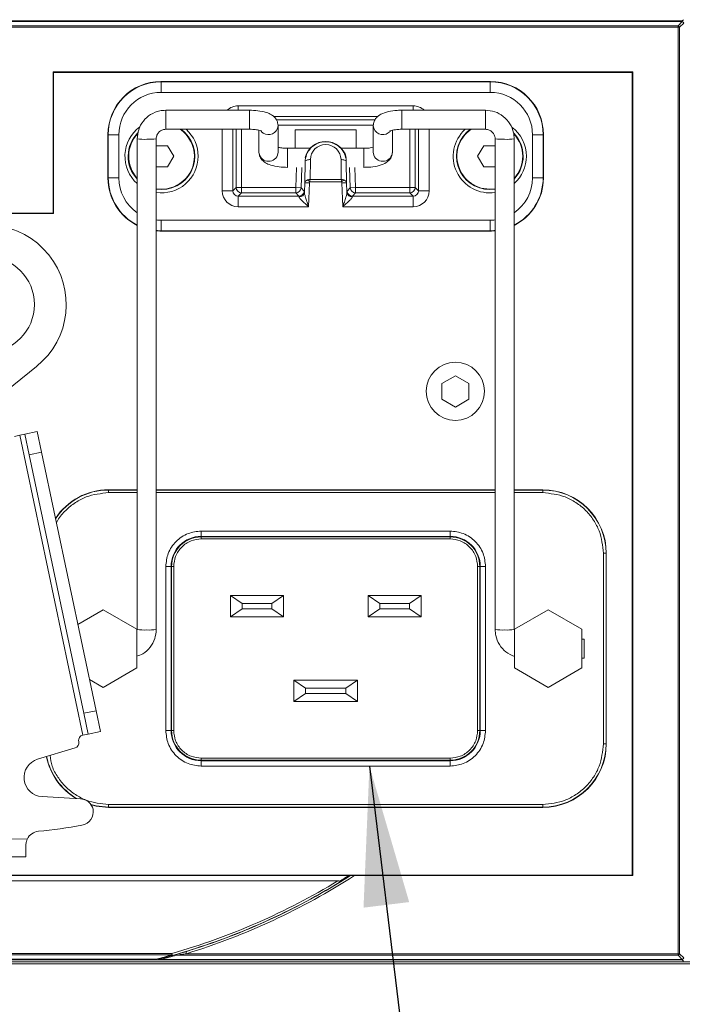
# Model space of a CAD drawing. Header units: millimetres. Extents: x 0 to 1118, y 0 to 864.
# Tile 73 of 235: x 666 to 681, y 166 to 189. Entities that reach past the tile are written whole.
import ezdxf

# ---------------------------------------------------------------- set-up
doc = ezdxf.new("R2010")
doc.units = ezdxf.units.MM
doc.dimstyles.new('SLDDIMSTYLE2', dxfattribs={"dimtxt": 0.18, "dimasz": 3.302, "dimexe": 0, "dimexo": 0.0625, "dimgap": 0, "dimtad": 0, "dimtih": 1, "dimtoh": 1, "dimdec": 0, "dimrnd": 1e-09, "dimzin": 0, "dimdsep": 46, "dimtxsty": 'Standard', "dimsah": 1, "dimcen": 0.09, "dimadec": 0, "dimazin": 0, "dimtfac": 3.302, "dimtdec": 0, "dimtofl": 0, "dimtmove": 0, "dimatfit": 3, "dimfxl": 1, "dimfrac": 2, "dimtolj": 1, "dimtzin": 0, "dimarcsym": 0})

msp = doc.modelspace()

# ---------------------------------------------------------------- linework, layer by layer
at = {"color": 9, "linetype": 'Continuous', "lineweight": 0}
for p, q in [((665.34, 189.118), (681.366, 189.118)), ((681.366, 189.103), (665.34, 189.103)), ((681.268, 189.005), (681.366, 189.103)), ((681.402, 189.068), (681.303, 188.969)), ((681.366, 189.118), (681.396, 189.148)), ((681.366, 189.103), (681.366, 189.118)), ((665.439, 189.005), (681.268, 189.005)), ((681.268, 188.969), (665.439, 188.969)), ((681.268, 188.969), (681.268, 189.005)), ((681.268, 188.969), (681.303, 188.969)), ((681.268, 167.092), (681.268, 188.969)), ((681.303, 188.969), (681.303, 167.092)), ((669.056, 187.687), (669.063, 187.68)), ((669.063, 187.68), (676.831, 187.68)), ((669.063, 187.68), (669.063, 187.431)), ((676.831, 187.68), (676.838, 187.687)), ((676.831, 187.68), (676.831, 187.431)), ((676.831, 187.431), (669.063, 187.431)), ((669.172, 186.774), (669.172, 187.009)), ((670.88, 187.113), (675.014, 187.113)), ((670.88, 187.113), (670.88, 187.009)), ((671.147, 186.774), (671.147, 187.009)), ((674.747, 186.774), (674.747, 187.009)), ((675.014, 187.113), (675.014, 187.009)), ((676.722, 186.774), (676.722, 187.009)), ((669.172, 186.559), (669.172, 186.774)), ((671.147, 186.559), (671.147, 186.774)), ((674.183, 186.864), (671.715, 186.864)), ((671.782, 186.785), (674.114, 186.785)), ((674.747, 186.559), (674.747, 186.774)), ((676.722, 186.559), (676.722, 186.774)), ((670.506, 185.105), (670.506, 186.559)), ((670.756, 186.559), (670.756, 185.105)), ((670.835, 185.184), (670.835, 186.559)), ((670.959, 186.559), (670.959, 185.184)), ((671.809, 186.576), (671.822, 186.65)), ((674.074, 186.66), (671.82, 186.66)), ((674.086, 186.576), (674.072, 186.65)), ((674.935, 185.184), (674.935, 186.559)), ((675.06, 186.559), (675.06, 185.184)), ((675.139, 185.105), (675.139, 186.559)), ((675.389, 186.559), (675.389, 185.105)), ((667.814, 186.431), (667.807, 186.438)), ((667.814, 186.431), (668.064, 186.431)), ((667.814, 185.413), (667.814, 186.431)), ((668.064, 186.431), (668.064, 185.413)), ((677.831, 185.413), (677.831, 186.431)), ((677.831, 186.431), (678.081, 186.431)), ((678.087, 186.438), (678.081, 186.431)), ((678.081, 186.431), (678.081, 185.413)), ((671.809, 185.948), (671.822, 186.021)), ((672.047, 185.876), (672.047, 186.111)), ((673.847, 185.876), (673.847, 186.111)), ((674.086, 185.948), (674.072, 186.021)), ((672.047, 185.661), (672.047, 185.876)), ((672.585, 185.844), (672.578, 185.375)), ((673.316, 185.375), (673.309, 185.844)), ((673.847, 185.661), (673.847, 185.876)), ((672.24, 185.184), (672.257, 185.661)), ((672.382, 185.661), (672.365, 185.18)), ((673.529, 185.18), (673.513, 185.661)), ((673.638, 185.661), (673.654, 185.184)), ((667.807, 185.406), (667.814, 185.413)), ((667.814, 185.413), (668.064, 185.413)), ((672.572, 185.315), (672.518, 185.363)), ((672.572, 185.315), (672.565, 185.294)), ((673.322, 185.315), (672.572, 185.315)), ((672.578, 185.375), (673.316, 185.375)), ((673.376, 185.363), (673.322, 185.315)), ((673.329, 185.294), (673.322, 185.315)), ((677.831, 185.413), (678.081, 185.413)), ((678.081, 185.413), (678.087, 185.406)), ((670.506, 185.105), (670.756, 185.105)), ((670.756, 185.105), (670.835, 185.184)), ((670.835, 185.184), (670.959, 185.184)), ((670.959, 185.059), (670.959, 185.184)), ((670.959, 185.184), (672.24, 185.184)), ((672.24, 185.184), (672.365, 185.18)), ((672.24, 185.059), (672.24, 185.184)), ((672.365, 185.18), (672.441, 185.101)), ((672.453, 185.297), (672.565, 185.294)), ((672.565, 185.294), (672.545, 184.731)), ((673.329, 185.294), (673.442, 185.297)), ((673.349, 184.731), (673.329, 185.294)), ((673.453, 185.101), (673.529, 185.18)), ((673.529, 185.18), (673.654, 185.184)), ((673.654, 185.184), (673.654, 185.059)), ((673.654, 185.184), (674.935, 185.184)), ((674.935, 185.184), (674.935, 185.059)), ((674.935, 185.184), (675.06, 185.184)), ((675.06, 185.184), (675.139, 185.105)), ((675.389, 185.105), (675.139, 185.105)), ((670.959, 185.059), (670.88, 184.98)), ((670.88, 184.731), (670.88, 184.98)), ((670.88, 184.98), (672.316, 184.98)), ((672.24, 185.059), (670.959, 185.059)), ((672.316, 184.98), (672.24, 185.059)), ((673.654, 185.059), (673.578, 184.98)), ((673.578, 184.98), (675.014, 184.98)), ((674.935, 185.059), (673.654, 185.059)), ((675.014, 184.98), (674.935, 185.059)), ((675.014, 184.731), (675.014, 184.98)), ((672.545, 184.731), (670.88, 184.731)), ((675.014, 184.731), (673.349, 184.731)), ((669.063, 184.413), (676.831, 184.413)), ((669.063, 184.413), (669.063, 184.164)), ((676.831, 184.413), (676.831, 184.164)), ((669.063, 184.164), (669.056, 184.157)), ((676.831, 184.164), (669.063, 184.164)), ((676.838, 184.157), (676.831, 184.164)), ((665.725, 179.334), (667.215, 172.253)), ((667.822, 178.047), (667.822, 178.041)), ((668.497, 178.041), (667.822, 178.041)), ((667.822, 178.041), (667.822, 177.979)), ((667.822, 177.979), (668.497, 177.979)), ((676.947, 178.041), (668.947, 178.041)), ((668.947, 177.979), (676.947, 177.979)), ((678.072, 178.041), (677.397, 178.041)), ((677.397, 177.979), (678.072, 177.979)), ((678.072, 178.047), (678.072, 178.041)), ((678.072, 178.041), (678.072, 177.979)), ((675.885, 177.072), (670.01, 177.072)), ((670.01, 176.947), (670.01, 177.072)), ((670.01, 176.947), (675.885, 176.947)), ((670.01, 176.947), (670.01, 176.935)), ((675.885, 176.947), (675.885, 177.072)), ((675.885, 176.935), (675.885, 176.947)), ((670.01, 176.935), (675.885, 176.935)), ((670.01, 176.935), (670.01, 176.885)), ((675.885, 176.885), (670.01, 176.885)), ((675.885, 176.935), (675.885, 176.885)), ((679.504, 176.547), (679.504, 172.047)), ((679.566, 176.547), (679.504, 176.547)), ((679.566, 172.047), (679.566, 176.547)), ((679.572, 176.547), (679.566, 176.547)), ((669.172, 176.235), (669.172, 172.36)), ((669.172, 176.235), (669.297, 176.235)), ((669.297, 172.36), (669.297, 176.235)), ((669.309, 176.235), (669.297, 176.235)), ((669.309, 172.36), (669.309, 176.235)), ((669.359, 176.235), (669.309, 176.235)), ((669.359, 176.235), (669.359, 172.36)), ((676.585, 176.235), (676.535, 176.235)), ((676.535, 172.36), (676.535, 176.235)), ((676.597, 176.235), (676.585, 176.235)), ((676.585, 176.235), (676.585, 172.36)), ((676.597, 176.235), (676.597, 172.36)), ((676.597, 176.235), (676.722, 176.235)), ((676.722, 172.36), (676.722, 176.235)), ((669.297, 172.36), (669.172, 172.36)), ((669.297, 172.36), (669.309, 172.36)), ((669.309, 172.36), (669.359, 172.36)), ((676.585, 172.36), (676.535, 172.36)), ((676.585, 172.36), (676.597, 172.36)), ((676.597, 172.36), (676.722, 172.36)), ((679.566, 172.047), (679.504, 172.047)), ((679.572, 172.047), (679.566, 172.047)), ((670.01, 171.659), (670.01, 171.709)), ((670.01, 171.709), (675.885, 171.709)), ((670.01, 171.659), (670.01, 171.647)), ((675.885, 171.659), (670.01, 171.659)), ((670.01, 171.647), (670.01, 171.522)), ((675.885, 171.647), (670.01, 171.647)), ((675.885, 171.659), (675.885, 171.709)), ((675.885, 171.647), (675.885, 171.659)), ((675.885, 171.647), (675.885, 171.522)), ((670.01, 171.522), (675.885, 171.522)), ((678.072, 170.616), (667.822, 170.616)), ((667.822, 170.553), (667.822, 170.616)), ((667.822, 170.553), (678.072, 170.553)), ((667.822, 170.547), (667.822, 170.553)), ((678.072, 170.553), (678.072, 170.616)), ((678.072, 170.547), (678.072, 170.553)), ((657.413, 169.76), (665.904, 169.802)), ((660.578, 167.098), (669.317, 167.098)), ((669.317, 167.063), (660.578, 167.063)), ((660.938, 166.963), (668.956, 166.963)), ((668.956, 166.948), (660.938, 166.948)), ((668.956, 166.963), (668.956, 166.948)), ((668.957, 166.944), (668.956, 166.948)), ((668.969, 166.95), (668.969, 166.946)), ((669.076, 166.958), (669.076, 166.944)), ((669.076, 166.958), (681.366, 166.958)), ((669.33, 167.05), (669.317, 167.098)), ((669.317, 167.098), (669.317, 167.063)), ((681.268, 167.056), (669.423, 167.056)), ((669.658, 167.092), (669.643, 167.14)), ((669.658, 167.092), (681.268, 167.092)), ((681.268, 167.092), (681.268, 167.056)), ((681.268, 167.092), (681.303, 167.092)), ((681.366, 166.958), (681.268, 167.056)), ((681.303, 167.092), (681.402, 166.994)), ((681.366, 166.958), (681.366, 166.944)), ((553.132, 166.898), (684.012, 166.898)), ((684.012, 166.848), (553.132, 166.848)), ((681.366, 166.944), (669.076, 166.944)), ((681.398, 166.912), (681.366, 166.944))]:
    msp.add_line(p, q, dxfattribs=at)
at = {"color": 7, "linetype": 'Continuous', "lineweight": 15}
for p, q in [((666.51, 187.914), (666.521, 187.903)), ((666.51, 187.914), (680.197, 187.914)), ((666.51, 184.578), (666.51, 187.914)), ((666.521, 187.903), (680.186, 187.903)), ((666.521, 184.567), (666.521, 187.903)), ((680.197, 187.914), (680.186, 187.903)), ((680.186, 187.903), (680.186, 168.945)), ((680.197, 187.914), (680.197, 168.935)), ((676.838, 187.687), (669.056, 187.687)), ((671.147, 187.009), (669.172, 187.009)), ((676.722, 187.009), (674.747, 187.009)), ((669.172, 186.559), (671.147, 186.559)), ((671.372, 186.536), (671.372, 186.021)), ((671.822, 186.021), (671.822, 186.65)), ((672.224, 186.545), (673.67, 186.545)), ((672.224, 186.111), (672.224, 186.545)), ((673.67, 186.545), (673.67, 186.111)), ((674.072, 186.65), (674.072, 186.021)), ((674.522, 186.021), (674.522, 186.537)), ((674.747, 186.559), (676.722, 186.559)), ((667.807, 186.438), (667.807, 185.406)), ((668.497, 186.335), (668.497, 174.747)), ((668.947, 174.747), (668.947, 186.335)), ((676.947, 186.335), (676.947, 174.747)), ((677.397, 174.747), (677.397, 186.335)), ((678.087, 185.406), (678.087, 186.438)), ((669.216, 186.172), (668.947, 186.172)), ((669.361, 185.922), (669.216, 186.172)), ((672.58, 186.111), (672.047, 186.111)), ((673.847, 186.111), (673.314, 186.111)), ((676.678, 186.172), (676.533, 185.922)), ((676.947, 186.172), (676.678, 186.172)), ((669.216, 185.672), (669.361, 185.922)), ((672.453, 185.297), (672.461, 185.789)), ((673.434, 185.789), (673.442, 185.297)), ((676.533, 185.922), (676.678, 185.672)), ((668.947, 185.672), (669.216, 185.672)), ((676.678, 185.672), (676.947, 185.672)), ((669.072, 185.135), (668.947, 185.145)), ((672.445, 185.072), (672.453, 185.297)), ((673.442, 185.297), (673.449, 185.072)), ((676.947, 185.145), (676.822, 185.135)), ((651.197, 184.578), (666.51, 184.578)), ((651.208, 184.567), (666.521, 184.567)), ((666.51, 184.578), (666.521, 184.567)), ((669.056, 184.157), (676.838, 184.157)), ((665.008, 180.066), (666.122, 180.96)), ((676.009, 180.74), (675.689, 180.558)), ((676.329, 180.558), (676.009, 180.74)), ((675.689, 180.558), (675.689, 180.19)), ((676.329, 180.19), (676.329, 180.558)), ((675.689, 180.19), (676.009, 180)), ((676.009, 180), (676.329, 180.19)), ((665.725, 179.334), (665.602, 179.308)), ((665.847, 179.36), (665.725, 179.334)), ((665.847, 179.36), (666.138, 179.421)), ((665.95, 178.87), (665.847, 179.36)), ((666.138, 179.421), (666.241, 178.932)), ((666.241, 178.932), (665.95, 178.87)), ((665.95, 178.87), (667.234, 172.768)), ((666.241, 178.932), (667.525, 172.829)), ((668.497, 178.047), (667.822, 178.047)), ((676.947, 178.047), (668.947, 178.047)), ((678.072, 178.047), (677.397, 178.047)), ((672.197, 176.946), (673.697, 176.946)), ((672.197, 176.943), (672.197, 176.946)), ((673.697, 176.946), (673.697, 176.943)), ((673.697, 176.943), (672.197, 176.943)), ((679.572, 172.047), (679.572, 176.547)), ((670.703, 175.547), (670.703, 175.047)), ((670.703, 175.547), (670.978, 175.36)), ((671.953, 175.547), (670.703, 175.547)), ((670.978, 175.235), (670.978, 175.36)), ((671.678, 175.36), (670.978, 175.36)), ((671.953, 175.547), (671.678, 175.36)), ((671.678, 175.235), (671.678, 175.36)), ((671.953, 175.047), (671.953, 175.547)), ((673.953, 175.547), (674.228, 175.36)), ((673.953, 175.547), (675.203, 175.547)), ((673.953, 175.547), (673.953, 175.047)), ((674.228, 175.36), (674.228, 175.235)), ((674.928, 175.36), (674.228, 175.36)), ((674.928, 175.36), (675.203, 175.547)), ((674.928, 175.36), (674.928, 175.235)), ((675.203, 175.047), (675.203, 175.547)), ((667.697, 175.213), (667.097, 174.867)), ((668.491, 174.755), (667.697, 175.213)), ((670.978, 175.235), (670.703, 175.047)), ((670.978, 175.235), (671.678, 175.235)), ((671.953, 175.047), (671.678, 175.235)), ((673.953, 175.047), (674.228, 175.235)), ((674.228, 175.235), (674.928, 175.235)), ((675.203, 175.047), (674.928, 175.235)), ((678.197, 175.213), (677.404, 174.755)), ((678.991, 174.755), (678.197, 175.213)), ((671.953, 175.047), (670.703, 175.047)), ((673.953, 175.047), (675.203, 175.047)), ((668.491, 173.839), (668.491, 174.755)), ((677.404, 174.755), (677.404, 173.839)), ((678.991, 173.839), (678.991, 174.755)), ((679.047, 174.522), (678.991, 174.522)), ((679.047, 174.287), (679.047, 174.522)), ((679.047, 174.072), (679.047, 174.287)), ((678.991, 174.072), (679.047, 174.072)), ((667.697, 173.381), (668.491, 173.839)), ((677.404, 173.839), (678.197, 173.381)), ((678.197, 173.381), (678.991, 173.839)), ((667.369, 173.57), (667.697, 173.381)), ((672.197, 173.547), (672.197, 173.047)), ((672.197, 173.547), (672.472, 173.36)), ((673.697, 173.547), (672.197, 173.547)), ((673.697, 173.547), (673.422, 173.36)), ((673.697, 173.047), (673.697, 173.547)), ((672.472, 173.235), (672.197, 173.047)), ((673.422, 173.36), (672.472, 173.36)), ((672.472, 173.235), (672.472, 173.36)), ((672.472, 173.235), (673.422, 173.235)), ((673.422, 173.235), (673.422, 173.36)), ((673.697, 173.047), (673.422, 173.235)), ((673.697, 173.047), (672.197, 173.047)), ((667.234, 172.768), (667.525, 172.829)), ((667.337, 172.279), (667.234, 172.768)), ((667.525, 172.829), (667.628, 172.34)), ((667.628, 172.34), (667.337, 172.279)), ((667.12, 172.095), (667.118, 172.105)), ((667.215, 172.253), (667.337, 172.279)), ((666.146, 171.682), (667.034, 171.949)), ((667.158, 170.751), (666.251, 170.802)), ((667.822, 170.547), (678.072, 170.547)), ((665.871, 169.656), (665.872, 169.379)), ((657.415, 169.337), (665.872, 169.379)), ((680.186, 168.945), (651.208, 168.945)), ((656.401, 168.941), (673.494, 168.941)), ((673.234, 168.812), (656.66, 168.812)), ((673.531, 168.941), (673.533, 168.935)), ((680.197, 168.935), (673.624, 168.935)), ((680.197, 168.935), (680.186, 168.945))]:
    msp.add_line(p, q, dxfattribs=at)
at = {"color": 9, "linetype": 'Continuous', "lineweight": 0, "flags": 128}
for points in [[(672.461, 185.789), (672.464, 185.8), (672.472, 185.811), (672.484, 185.82), (672.499, 185.829), (672.518, 185.836), (672.539, 185.84), (672.562, 185.843), (672.585, 185.844)], [(673.309, 185.844), (673.332, 185.843), (673.355, 185.84), (673.376, 185.836), (673.395, 185.829), (673.411, 185.82), (673.423, 185.811), (673.43, 185.8), (673.434, 185.789)], [(667.406, 170.612), (667.531, 170.582), (667.822, 170.553)]]:
    msp.add_lwpolyline(points, dxfattribs=at)
at = {"color": 7, "linetype": 'Continuous', "lineweight": 15, "flags": 128}
msp.add_lwpolyline([(667.411, 170.604), (667.529, 170.576), (667.822, 170.547)], dxfattribs=at)
at = {"color": 7, "linetype": 'Continuous', "lineweight": 15}
for centre, radius in [((664.947, 182.422), 1.125), ((676.009, 180.372), 0.688)]:
    msp.add_circle(centre, radius, dxfattribs=at)
at = {"color": 9, "linetype": 'Continuous', "lineweight": 0}
for centre, radius, start, end in [((681.329, 189.03), 0.0821, 27.2738, 62.7262), ((681.23, 188.932), 0.0821, 27.2738, 62.7262), ((669.072, 185.922), 0.864, 126.4051, 228.2949), ((669.072, 185.922), 0.776, 0, 55.2275), ((669.072, 185.922), 0.864, 0, 47.5118), ((671.597, 186.663), 0.229, 222.3828, 337.7173), ((674.298, 186.663), 0.229, 202.2753, 318.439), ((676.822, 185.922), 0.864, 132.4882, 278.3158), ((676.822, 185.922), 0.776, 124.7725, 279.2711), ((676.822, 185.922), 0.864, 0, 52.9675), ((669.072, 185.922), 0.776, 135.9433, 222.176), ((668.647, 187.166), 0.844, 259.7576, 275.0866), ((668.778, 187.588), 1.265, 267.4614, 277.6774), ((677.116, 187.588), 1.265, 262.3228, 272.5385), ((677.247, 187.166), 0.844, 264.9133, 280.2426), ((676.822, 185.922), 0.776, 0, 42.8602), ((671.598, 186.03), 0.226, 182.2966, 338.6034), ((674.296, 186.03), 0.226, 201.3966, 357.7034), ((669.072, 185.922), 0.864, 261.6842, 0), ((669.072, 185.922), 0.776, 260.7289, 0), ((676.822, 185.922), 0.864, 311.7051, 0), ((676.822, 185.922), 0.776, 317.824, 0), ((670.96, 185.185), 0.125, 180.0817, 269.9183), ((672.24, 185.185), 0.125, 270.0782, 357.9218), ((672.316, 185.106), 0.125, 270.0782, 357.9218), ((673.578, 185.106), 0.125, 182.0782, 269.9218), ((673.654, 185.185), 0.125, 182.0782, 269.9218), ((674.935, 185.185), 0.125, 270.0817, 359.9183), ((672.323, 185.083), 0.122, 268.4053, 354.7753), ((673.571, 185.083), 0.122, 185.2247, 271.5947), ((667.822, 176.547), 1.494, 90, 146.8655), ((678.072, 176.547), 1.494, 0, 90), ((670.01, 176.235), 0.712, 90, 180), ((675.885, 176.235), 0.712, 0, 90), ((670.01, 176.235), 0.7, 90, 180), ((675.885, 176.235), 0.7, 0, 90), ((668.666, 175.994), 1.259, 262.2894, 272.5564), ((668.778, 175.994), 1.259, 267.4436, 277.7106), ((677.116, 175.994), 1.259, 262.2894, 272.5564), ((677.228, 175.994), 1.259, 267.4436, 277.7106), ((670.01, 172.36), 0.712, 180, 270), ((670.01, 172.36), 0.7, 180, 270), ((675.885, 172.36), 0.712, 270, 0), ((675.885, 172.36), 0.7, 270, 0), ((678.072, 172.047), 1.494, 270, 0), ((667.822, 172.047), 1.494, 191.6327, 239.8314), ((664.947, 182.422), 15.935, 285.9152, 301.3372), ((664.947, 182.422), 16.038, 287.0802, 302.7548), ((664.947, 182.422), 15.985, 285.9152, 301.4765), ((668.975, 166.968), 0.0198, 194.7064, 250.5967), ((668.956, 166.998), 0.05, 270.0022, 284.5677), ((668.957, 166.994), 0.05, 270.0022, 284.566), ((669.336, 167.069), 0.0198, 196.96, 254.5878), ((669.405, 167.05), 0.0192, 18.4396, 77.1559), ((681.23, 167.129), 0.0821, 297.2738, 332.7262), ((681.329, 167.031), 0.0821, 297.2738, 332.7262)]:
    msp.add_arc(centre, radius, start, end, dxfattribs=at)
at = {"color": 7, "linetype": 'Continuous', "lineweight": 15}
for centre, radius, start, end in [((669.072, 185.922), 0.788, 135.0488, 223.1003), ((669.072, 185.922), 0.787, 270, 54.0286), ((676.822, 185.922), 0.787, 125.9714, 270), ((672.947, 185.772), 0.5, 90, 165.5225), ((672.947, 185.772), 0.5, 14.4775, 90), ((676.822, 185.922), 0.787, 316.8997, 43.9917), ((664.947, 182.422), 1.875, 308.7839, 128.7839), ((667.822, 176.547), 1.5, 90, 146.6368), ((678.072, 176.547), 1.5, 0, 90), ((666.998, 172.069), 0.125, 286.7839, 11.8836), ((667.24, 172.131), 0.125, 101.8836, 191.8836), ((678.072, 172.047), 1.5, 270, 0), ((666.276, 171.251), 0.45, 106.7839, 266.7839), ((667.822, 172.047), 1.5, 191.6533, 239.3838), ((667.139, 170.426), 0.325, 13.6155, 86.7839), ((667.135, 170.445), 0.325, 280.3539, 10.1516), ((666.196, 169.658), 0.325, 95.5864, 153.7635), ((664.947, 182.422), 12.5, 275.5864, 280.3539), ((664.947, 182.422), 15.988, 287.0802, 302.4809)]:
    msp.add_arc(centre, radius, start, end, dxfattribs=at)
for centre, major_axis, start_param, end_param in [((669.058, 186.436), (-0.885, 0.885), 5.498396, 7.067974), ((676.836, 186.436), (0.885, 0.885), 5.498396, 7.067974), ((669.058, 185.408), (-0.885, -0.885), 5.498396, 6.604147), ((676.836, 185.408), (0.885, -0.885), 5.962223, 7.067974), ((669.058, 185.408), (-0.885, -0.885), 0.697208, 0.784789), ((676.836, 185.408), (0.885, -0.885), 5.498396, 5.585977)]:
    msp.add_ellipse(centre, major_axis=major_axis, ratio=0.998783, start_param=start_param, end_param=end_param, dxfattribs=at)
at = {"color": 9, "linetype": 'Continuous', "lineweight": 0}
for centre, major_axis, ratio, start_param, end_param in [((669.064, 186.43), (0.885, -0.885), 0.999269, 2.356803, 3.926382), ((676.83, 186.43), (0.885, 0.885), 0.999269, 5.498396, 7.067974), ((669.064, 186.43), (-0.708, 0.708), 0.998783, 5.498396, 7.067974), ((676.83, 186.43), (0.708, 0.708), 0.998783, 5.498396, 7.067974), ((670.881, 186.738), (0.265, -0.265), 0.998783, 2.356803, 3.12005), ((675.013, 186.738), (-0.265, -0.265), 0.998783, 3.163136, 3.926382), ((672.947, 185.838), (0, 0.362), 0.999822, 4.728424, 7.837947), ((669.064, 185.414), (0.885, 0.885), 0.999269, 2.356803, 3.456713), ((669.064, 185.414), (-0.708, -0.708), 0.998783, 5.498396, 6.466714), ((672.577, 185.292), (0.125, -0.002), 0.638241, 2.073971, 3.101912), ((672.578, 185.315), (0.125, 0.012), 0.471313, 1.524255, 2.019806), ((672.578, 185.315), (0.011, 0.125), 0.047845, 1.079523, 1.575075), ((673.316, 185.315), (-0.011, 0.125), 0.047845, 4.70811, 5.203662), ((673.316, 185.315), (0.125, -0.012), 0.471313, 1.121786, 1.617338), ((673.317, 185.292), (0.125, 0.002), 0.638241, 0.039681, 1.067622), ((676.83, 185.414), (0.708, -0.708), 0.998783, 6.099657, 7.067974), ((676.83, 185.414), (0.885, -0.885), 0.999269, 5.968065, 7.067974), ((670.881, 185.106), (0.265, 0.265), 0.998783, 2.356803, 3.926382), ((670.881, 185.106), (0.0889, 0.0889), 0.993946, 2.356803, 3.926382), ((672.428, 184.726), (0.013, 0.375), 0.034899, 5.88511, 6.249499), ((673.467, 184.726), (-0.013, 0.375), 0.034899, 0.033686, 0.398076), ((675.013, 185.106), (-0.265, 0.265), 0.998783, 2.356803, 3.926382), ((675.013, 185.106), (0.0889, -0.0889), 0.993946, 5.498396, 7.067974), ((672.303, 184.731), (0.013, 0.25), 0.052269, 5.886635, 6.251024), ((673.591, 184.731), (-0.013, 0.25), 0.052269, 0.032161, 0.39655), ((669.064, 185.414), (-0.708, -0.708), 0.998783, 0.668778, 0.784789), ((676.83, 185.414), (0.708, -0.708), 0.998783, 5.498396, 5.614407), ((669.064, 185.414), (0.885, 0.885), 0.999269, 3.833628, 3.926382), ((676.83, 185.414), (0.885, -0.885), 0.999269, 5.498396, 5.59115), ((664.947, 182.122), (0, 15.71), 0.999858, 3.700371, 3.716894), ((664.947, 182.123), (0, 15.681), 0.999858, 3.400161, 3.424025), ((664.947, 182.182), (0, 15.774), 0.999848, 3.406481, 3.429323)]:
    msp.add_ellipse(centre, major_axis=major_axis, ratio=ratio, start_param=start_param, end_param=end_param, dxfattribs=at)
at = {"color": 7, "linetype": 'Continuous', "lineweight": 15}
for points, knots in [([(669.172, 187.009), (669.124, 187.006), (668.999, 186.998), (668.807, 186.918), (668.633, 186.762), (668.518, 186.558), (668.504, 186.408), (668.497, 186.335)], [0, 0, 0, 0, 0.137217, 0.355339, 0.574107, 0.792861, 1, 1, 1, 1]), ([(671.822, 186.65), (671.817, 186.69), (671.807, 186.763), (671.743, 186.847), (671.66, 186.912), (671.534, 186.965), (671.358, 187.002), (671.213, 187.007), (671.147, 187.009)], [0, 0, 0, 0, 0.138242, 0.250773, 0.374364, 0.551997, 0.794843, 1, 1, 1, 1]), ([(674.747, 187.009), (674.71, 187.009), (674.6, 187.007), (674.421, 186.981), (674.262, 186.93), (674.148, 186.85), (674.083, 186.749), (674.075, 186.681), (674.072, 186.65)], [0, 0, 0, 0, 0.115613, 0.341862, 0.586008, 0.76263, 0.892862, 1, 1, 1, 1]), ([(677.397, 186.335), (677.394, 186.383), (677.386, 186.508), (677.305, 186.699), (677.149, 186.873), (676.946, 186.988), (676.795, 187.002), (676.722, 187.009)], [0, 0, 0, 0, 0.137277, 0.355301, 0.573959, 0.792642, 1, 1, 1, 1]), ([(668.947, 186.335), (668.948, 186.351), (668.951, 186.395), (668.981, 186.463), (669.041, 186.524), (669.11, 186.555), (669.155, 186.558), (669.172, 186.559)], [0, 0, 0, 0, 0.137309, 0.375111, 0.616398, 0.857387, 1, 1, 1, 1]), ([(671.147, 186.559), (671.174, 186.559), (671.242, 186.558), (671.334, 186.546), (671.4, 186.531), (671.431, 186.519), (671.432, 186.518), (671.432, 186.518)], [0, 0, 0, 0, 0.200665, 0.495724, 0.720639, 0.89356, 1, 1, 1, 1]), ([(674.462, 186.518), (674.462, 186.518), (674.462, 186.518), (674.482, 186.527), (674.526, 186.539), (674.602, 186.552), (674.682, 186.559), (674.733, 186.559), (674.747, 186.559)], [0, 0, 0, 0, 0.0819486, 0.2230117, 0.4007709, 0.6256058, 0.8935911, 1, 1, 1, 1]), ([(676.722, 186.559), (676.738, 186.558), (676.782, 186.556), (676.85, 186.526), (676.911, 186.466), (676.943, 186.397), (676.946, 186.352), (676.947, 186.335)], [0, 0, 0, 0, 0.137302, 0.373729, 0.61401, 0.854934, 1, 1, 1, 1]), ([(671.372, 186.021), (671.378, 185.981), (671.387, 185.908), (671.451, 185.823), (671.535, 185.759), (671.66, 185.706), (671.837, 185.668), (671.981, 185.663), (672.047, 185.661)], [0, 0, 0, 0, 0.138242, 0.250773, 0.374364, 0.551997, 0.794843, 1, 1, 1, 1]), ([(672.047, 186.111), (672.02, 186.112), (671.953, 186.113), (671.871, 186.123), (671.833, 186.132), (671.822, 186.135)], [0, 0, 0, 0, 0.323834, 0.8, 1, 1, 1, 1]), ([(674.072, 186.134), (674.071, 186.134), (674.052, 186.128), (673.991, 186.119), (673.913, 186.112), (673.862, 186.111), (673.847, 186.111)], [0, 0, 0, 0, 0.0200236, 0.3877174, 0.8259793, 1, 1, 1, 1]), ([(673.847, 185.661), (673.884, 185.662), (673.994, 185.664), (674.173, 185.689), (674.332, 185.74), (674.446, 185.821), (674.512, 185.921), (674.519, 185.99), (674.522, 186.021)], [0, 0, 0, 0, 0.115613, 0.341862, 0.586008, 0.76263, 0.892862, 1, 1, 1, 1]), ([(668.491, 174.118), (668.538, 174.134), (668.659, 174.175), (668.81, 174.322), (668.926, 174.523), (668.94, 174.673), (668.947, 174.747)], [0, 0, 0, 0, 0.180434, 0.458557, 0.736661, 1, 1, 1, 1]), ([(676.947, 174.747), (676.95, 174.698), (676.958, 174.573), (677.039, 174.383), (677.193, 174.204), (677.334, 174.141), (677.404, 174.109)], [0, 0, 0, 0, 0.173785, 0.449792, 0.726602, 1, 1, 1, 1]), ([(665.871, 169.656), (665.872, 169.685), (665.875, 169.735), (665.896, 169.782), (665.904, 169.802)], [0, 0, 0, 0, 0.587608, 1, 1, 1, 1]), ([(673.234, 168.812), (673.242, 168.812), (673.249, 168.811), (673.263, 168.809), (673.271, 168.806), (673.275, 168.802)], [0, 0, 0, 0, 0.5, 0.5, 1, 1, 1, 1]), ([(673.494, 168.941), (673.503, 168.941), (673.512, 168.941), (673.527, 168.941), (673.531, 168.941), (673.531, 168.941)], [0, 0, 0, 0, 0.5, 0.5, 1, 1, 1, 1]), ([(673.533, 168.935), (673.533, 168.935), (673.538, 168.935), (673.552, 168.935), (673.56, 168.935), (673.586, 168.935), (673.605, 168.935), (673.624, 168.935)], [0, 0, 0, 0, 0.25, 0.25, 0.5, 0.5, 1, 1, 1, 1])]:
    msp.add_open_spline(points, degree=3, knots=knots, dxfattribs=at)
at = {"color": 9, "linetype": 'Continuous', "lineweight": 0}
for points, knots in [([(672.461, 185.789), (672.468, 185.848), (672.483, 185.965), (672.582, 186.116), (672.722, 186.222), (672.884, 186.271), (673.045, 186.264), (673.19, 186.21), (673.312, 186.113), (673.4, 185.98), (673.431, 185.864), (673.433, 185.799), (673.434, 185.789)], [0, 0, 0, 0, 0.121135, 0.24179, 0.356482, 0.462498, 0.561783, 0.658998, 0.758936, 0.865121, 0.978956, 1, 1, 1, 1]), ([(672.545, 184.731), (672.545, 184.731), (672.516, 184.756), (672.457, 184.808), (672.383, 184.876), (672.342, 184.92), (672.324, 184.945), (672.322, 184.954), (672.32, 184.961)], [0, 0, 0, 0, 0.0042176, 0.3030103, 0.6212884, 0.8374244, 0.8781819, 1, 1, 1, 1]), ([(672.445, 185.072), (672.446, 185.058), (672.45, 185.023), (672.473, 184.944), (672.506, 184.845), (672.532, 184.768), (672.545, 184.731), (672.545, 184.731)], [0, 0, 0, 0, 0.150736, 0.366435, 0.69054, 0.994862, 1, 1, 1, 1]), ([(673.349, 184.731), (673.349, 184.731), (673.362, 184.768), (673.389, 184.845), (673.421, 184.944), (673.444, 185.023), (673.448, 185.058), (673.449, 185.072)], [0, 0, 0, 0, 0.005138, 0.30946, 0.633565, 0.849264, 1, 1, 1, 1]), ([(673.574, 184.961), (673.572, 184.954), (673.57, 184.945), (673.552, 184.92), (673.511, 184.876), (673.437, 184.808), (673.378, 184.756), (673.349, 184.731), (673.349, 184.731)], [0, 0, 0, 0, 0.1218181, 0.1625756, 0.3787116, 0.6969897, 0.9957824, 1, 1, 1, 1]), ([(666.591, 177.267), (666.602, 177.289), (666.656, 177.398), (666.805, 177.565), (667.031, 177.752), (667.365, 177.93), (667.642, 177.959), (667.822, 177.979)], [0, 0, 0, 0, 0.047747, 0.246205, 0.444663, 0.638997, 1, 1, 1, 1]), ([(678.072, 177.979), (678.252, 177.959), (678.529, 177.93), (678.862, 177.751), (679.092, 177.567), (679.277, 177.337), (679.455, 177.004), (679.484, 176.727), (679.504, 176.547)], [0, 0, 0, 0, 0.239457, 0.368361, 0.5, 0.631639, 0.760543, 1, 1, 1, 1]), ([(670.01, 177.072), (669.904, 177.06), (669.742, 177.043), (669.547, 176.939), (669.413, 176.831), (669.305, 176.697), (669.201, 176.502), (669.184, 176.34), (669.172, 176.235)], [0, 0, 0, 0, 0.239443, 0.36967, 0.5, 0.630227, 0.760557, 1, 1, 1, 1]), ([(676.722, 176.235), (676.711, 176.34), (676.693, 176.502), (676.589, 176.697), (676.481, 176.831), (676.348, 176.939), (676.152, 177.043), (675.99, 177.06), (675.885, 177.072)], [0, 0, 0, 0, 0.2394429, 0.3696703, 0.5, 0.6302274, 0.7605571, 1, 1, 1, 1]), ([(670.01, 176.885), (669.928, 176.876), (669.802, 176.863), (669.65, 176.782), (669.547, 176.698), (669.463, 176.594), (669.382, 176.443), (669.368, 176.316), (669.359, 176.235)], [0, 0, 0, 0, 0.239443, 0.369787, 0.5, 0.630344, 0.760557, 1, 1, 1, 1]), ([(676.535, 176.235), (676.526, 176.316), (676.513, 176.443), (676.432, 176.594), (676.348, 176.698), (676.244, 176.782), (676.093, 176.863), (675.966, 176.876), (675.885, 176.885)], [0, 0, 0, 0, 0.239443, 0.369787, 0.5, 0.630344, 0.760557, 1, 1, 1, 1]), ([(669.172, 172.36), (669.184, 172.254), (669.201, 172.092), (669.305, 171.897), (669.413, 171.763), (669.547, 171.655), (669.742, 171.551), (669.904, 171.534), (670.01, 171.522)], [0, 0, 0, 0, 0.239443, 0.36967, 0.5, 0.630227, 0.760557, 1, 1, 1, 1]), ([(669.359, 172.36), (669.368, 172.278), (669.382, 172.151), (669.463, 172), (669.547, 171.896), (669.65, 171.812), (669.802, 171.731), (669.928, 171.718), (670.01, 171.709)], [0, 0, 0, 0, 0.239443, 0.369787, 0.5, 0.630344, 0.760557, 1, 1, 1, 1]), ([(675.885, 171.522), (675.99, 171.534), (676.152, 171.551), (676.348, 171.655), (676.481, 171.763), (676.589, 171.897), (676.693, 172.092), (676.711, 172.254), (676.722, 172.36)], [0, 0, 0, 0, 0.239443, 0.36967, 0.5, 0.630227, 0.760557, 1, 1, 1, 1]), ([(675.885, 171.709), (675.966, 171.718), (676.093, 171.731), (676.244, 171.812), (676.348, 171.897), (676.432, 172), (676.513, 172.152), (676.526, 172.278), (676.535, 172.36)], [0, 0, 0, 0, 0.239443, 0.369787, 0.5, 0.630344, 0.760557, 1, 1, 1, 1]), ([(679.504, 172.047), (679.484, 171.867), (679.455, 171.59), (679.277, 171.257), (679.092, 171.027), (678.862, 170.843), (678.529, 170.664), (678.252, 170.635), (678.072, 170.616)], [0, 0, 0, 0, 0.239457, 0.368361, 0.5, 0.631639, 0.760543, 1, 1, 1, 1]), ([(667.822, 170.616), (667.642, 170.635), (667.365, 170.664), (667.032, 170.843), (666.802, 171.027), (666.62, 171.257), (666.477, 171.504), (666.454, 171.686), (666.443, 171.771)], [0, 0, 0, 0, 0.273767, 0.421141, 0.571642, 0.722143, 0.869517, 1, 1, 1, 1]), ([(673.531, 168.941), (673.506, 168.925), (673.482, 168.908), (673.457, 168.893), (673.403, 168.858), (673.348, 168.823), (673.294, 168.789)], [0, 0, 0, 0, 0.000400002, 0.000400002, 0.000400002, 0.001268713, 0.001268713, 0.001268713, 0.001268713]), ([(669.076, 166.958), (669.057, 166.956), (669.039, 166.953), (669.01, 166.95), (669.001, 166.949), (668.987, 166.947), (668.982, 166.947), (668.975, 166.946), (668.973, 166.946), (668.969, 166.946), (668.969, 166.946), (668.969, 166.946)], [0, 0, 0, 0, 0.5, 0.5, 0.75, 0.75, 0.875, 0.875, 0.9375, 0.9375, 1, 1, 1, 1]), ([(669.643, 167.14), (669.603, 167.127), (669.564, 167.115), (669.486, 167.092), (669.447, 167.08), (669.409, 167.069)], [0, 0, 0, 0, 0.5, 0.5, 1, 1, 1, 1]), ([(669.423, 167.056), (669.462, 167.062), (669.501, 167.068), (669.579, 167.08), (669.618, 167.086), (669.658, 167.092)], [0, 0, 0, 0, 0.5, 0.5, 1, 1, 1, 1]), ([(668.957, 166.944), (668.957, 166.944), (668.959, 166.944), (668.966, 166.944), (668.971, 166.944), (668.986, 166.944), (668.997, 166.944), (669.031, 166.944), (669.053, 166.944), (669.076, 166.944)], [0, 0, 0, 0, 0.125, 0.125, 0.25, 0.25, 0.5, 0.5, 1, 1, 1, 1])]:
    msp.add_open_spline(points, degree=3, knots=knots, dxfattribs=at)
at = {"color": 7, "linetype": 'Continuous', "lineweight": 15}
msp.add_open_spline([(673.275, 168.802), (673.283, 168.792), (673.29, 168.788), (673.294, 168.789)], degree=3, dxfattribs=at)
at = {"color": 9, "linetype": 'Continuous', "lineweight": 0}
for points in [[(668.969, 166.946), (669.117, 166.985), (669.263, 167.026), (669.409, 167.069)], [(669.33, 167.05), (669.211, 167.015), (669.09, 166.982), (668.969, 166.95)]]:
    msp.add_open_spline(points, degree=3, dxfattribs=at)

# ---------------------------------------------------------------- leaders
at = {"color": 7, "linetype": 'Continuous', "lineweight": 0}
msp.add_leader([(673.98, 171.522), (678.08, 137.89), (684.43, 137.89)], dimstyle='SLDDIMSTYLE2', dxfattribs=at)

doc.saveas('drawing.dxf')
